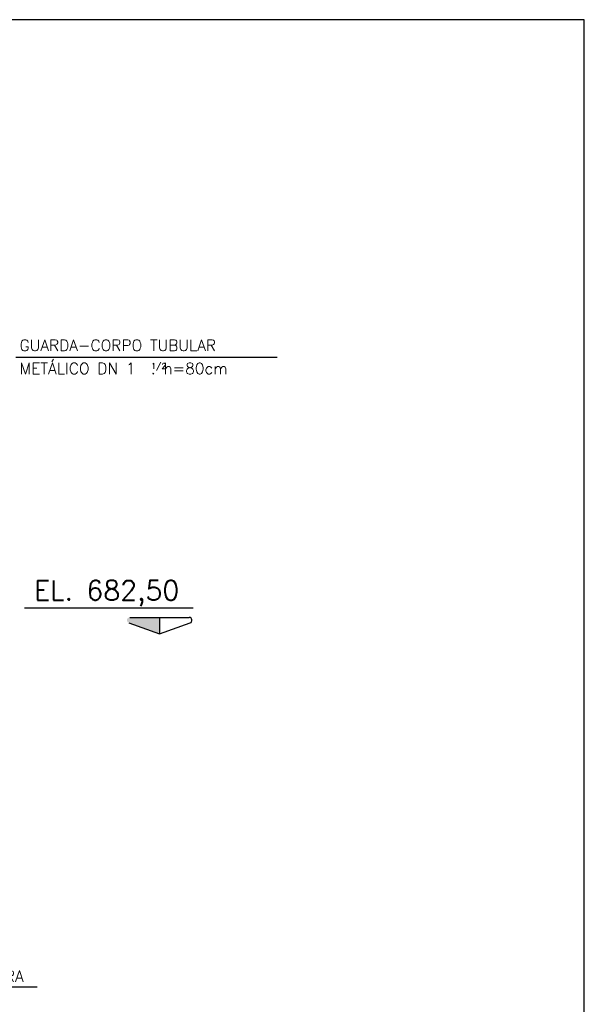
# Model space of a CAD drawing. Extents: x -5331 to -1301, y -1061 to 1809.
# Tile 25 of 25: x -1802 to -1301, y 935 to 1809. Entities that reach past the tile are written whole.
import ezdxf

# ---------------------------------------------------------------- set-up
doc = ezdxf.new("R2010")
doc.units = 0
doc.header["$LTSCALE"] = 10
doc.header["$MEASUREMENT"] = 0
doc.linetypes.add('CENTERX2', pattern=[101.6, 63.5, -12.7, 12.7, -12.7])
doc.linetypes.add('DASHDOT', pattern=[1, 0.5, -0.25, 0, -0.25])
doc.layers.get('0').update_dxf_attribs({"linetype": 'CONTINUOUS'})
for name, color, linetype in [('EIXO', 7, 'DASHDOT'), ('Quadro', 2, 'CONTINUOUS'), ('RELAÇÀO', 2, 'CONTINUOUS')]:
    doc.layers.add(name, color=color, linetype=linetype)
doc.styles.add('ROMANS', font='romans.shx')

msp = doc.modelspace()

# ---------------------------------------------------------------- hatches: boundary and pattern name
at = {"layer": 'RELAÇÀO', "ltscale": 0.2}
msp.add_hatch(color=2, dxfattribs=at).paths.add_polyline_path([(-1678.15, 1278.58), (-1678.16, 1263.96), (-1705.39, 1273.75, -0.841128), (-1704.55, 1278.6)])

# ---------------------------------------------------------------- linework, layer by layer
at = {"color": 9}
for p, q in [((-1573.78, 1509.46), (-1805.63, 1509.46)), ((-1937.02, 950.48), (-1786.77, 950.48))]:
    msp.add_line(p, q, dxfattribs=at)
at = {"layer": 'EIXO', "color": 5, "linetype": 'CENTERX2', "ltscale": 1.5}
msp.add_line((-1648.32, 1286.6), (-1797.96, 1286.6), dxfattribs=at)
at = {"layer": 'Quadro'}
msp.add_lwpolyline([(-5330.98, -1060.61), (-1300.98, -1060.61), (-1300.98, 1809.39), (-5330.98, 1809.39)], close=True, dxfattribs=at)
at = {"layer": 'RELAÇÀO', "color": 2}
for p, q in [((-1704.55, 1278.6), (-1651.75, 1278.56)), ((-1678.15, 1278.58), (-1678.16, 1263.96)), ((-1705.39, 1273.75), (-1678.16, 1263.96)), ((-1678.16, 1263.96), (-1650.91, 1273.71))]:
    msp.add_line(p, q, dxfattribs=at)
msp.add_arc((-1651.75, 1276.06), 2.5, 289.77391, 90.04646, dxfattribs=at)

# ---------------------------------------------------------------- texts
at = {"color": 3, "style": 'ROMANS'}
for s, p in [('GUARDA-CORPO TUBULAR', (-1802.35, 1515.18)), ('METÁLICO DN 1  . h=80cm', (-1802.35, 1494.62)), ('PLACA DEFLETORA', (-1919.51, 954.9))]:
    msp.add_text(s, height=10, dxfattribs=at).set_placement(p)
at = {"color": 3, "ltscale": 0.3, "style": 'ROMANS'}
msp.add_text('1/2', height=5, dxfattribs=at).set_placement((-1685.37, 1499.38))
at = {"color": 5, "style": 'ROMANS'}
msp.add_text('EL. 682,50', height=17.5, dxfattribs=at).set_placement((-1789.51, 1293.8))

doc.saveas('drawing.dxf')
